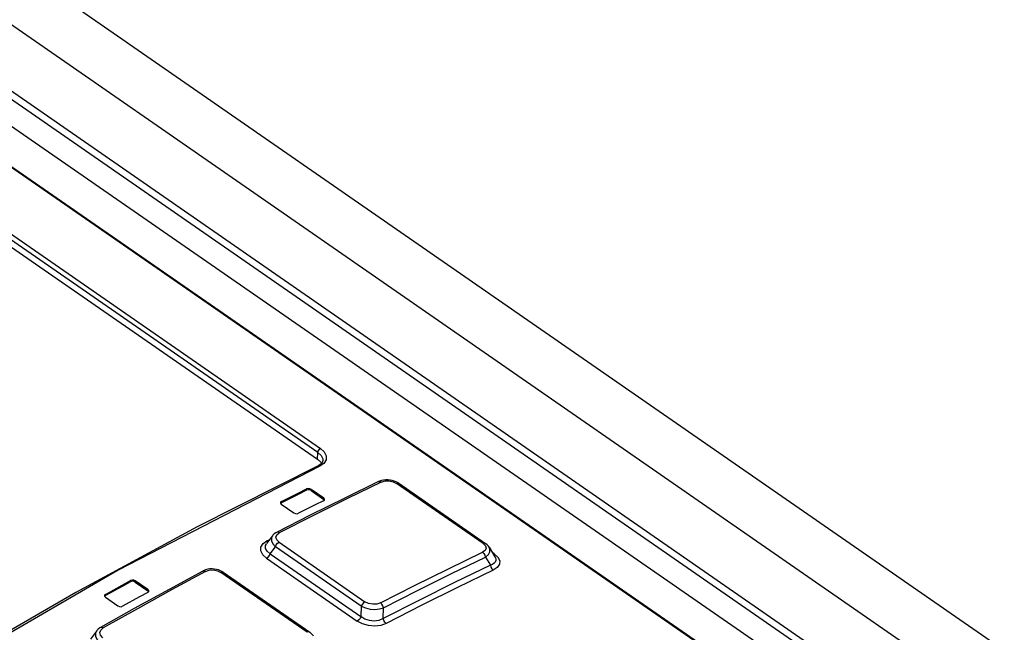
# Model space of a CAD drawing. Extents: x 0 to 594, y 0 to 420.
# Tile 41 of 58: x 509.75 to 515.69, y 135.62 to 139.32. Entities that reach past the tile are written whole.
import ezdxf

# ---------------------------------------------------------------- set-up
doc = ezdxf.new("R2010")
doc.units = 0
doc.header["$LTSCALE"] = 32.67
doc.layers.get('0').update_dxf_attribs({"linetype": 'CONTINUOUS'})

msp = doc.modelspace()

# ---------------------------------------------------------------- linework, layer by layer
at = {"color": 7, "linetype": 'CONTINUOUS'}
for p, q in [((509.7867, 139.6095), (540.7216, 118.1576)), ((508.9183, 139.3854), (517.9532, 133.1201)), ((508.7745, 139.3217), (517.8095, 133.0564)), ((508.5443, 139.2386), (517.3241, 133.1503)), ((509.0781, 138.3812), (511.5472, 136.669)), ((511.5472, 136.669), (511.5668, 136.6508)), ((511.5545, 136.6311), (511.5508, 136.6292)), ((511.5631, 136.6365), (511.5545, 136.6311)), ((511.5668, 136.6508), (511.5706, 136.6431)), ((511.9209, 136.5362), (511.9161, 136.534)), ((511.9332, 136.5405), (511.9209, 136.5362)), ((512.0328, 136.527), (512.0215, 136.5331)), ((512.0374, 136.524), (512.0328, 136.527)), ((512.0374, 136.524), (512.5601, 136.1615)), ((511.5088, 136.4799), (511.5847, 136.4272)), ((511.585, 136.435), (511.5091, 136.4876)), ((511.3235, 136.407), (511.324, 136.4038)), ((511.324, 136.4038), (511.329, 136.398)), ((511.3293, 136.4071), (511.3248, 136.403)), ((511.329, 136.398), (511.4049, 136.3454)), ((511.5844, 136.4183), (511.5898, 136.4232)), ((511.589, 136.4223), (511.5847, 136.4272)), ((511.5898, 136.4232), (511.5905, 136.4261)), ((511.504, 136.3312), (511.301, 136.2281)), ((511.2754, 136.2072), (511.2404, 136.16)), ((512.5827, 136.1382), (512.6173, 136.0804)), ((512.5599, 136.0786), (512.5896, 136.029)), ((510.8605, 135.9967), (510.856, 135.9944)), ((510.8728, 136.0016), (510.8605, 135.9967)), ((510.9794, 135.9871), (511.5005, 135.6257)), ((510.4485, 135.9283), (510.5243, 135.8757)), ((510.5247, 135.8834), (510.4488, 135.936)), ((510.2627, 135.8455), (510.2633, 135.8422)), ((510.2685, 135.8462), (510.2638, 135.8415)), ((510.524, 135.8659), (510.5294, 135.8712)), ((510.529, 135.8702), (510.5243, 135.8757)), ((510.5294, 135.8712), (510.5302, 135.8743)), ((510.2633, 135.8422), (510.2682, 135.8363)), ((510.2682, 135.8363), (510.3441, 135.7837)), ((510.4427, 135.7683), (510.2393, 135.6538)), ((511.943, 135.7074), (511.9454, 135.7728)), ((510.2148, 135.6326), (510.179, 135.5838))]:
    msp.add_line(p, q, dxfattribs=at)
at = {"color": 9, "linetype": 'CONTINUOUS'}
for p, q in [((509.3563, 139.5318), (540.4261, 117.9863)), ((509.0172, 139.3662), (540.1114, 117.8039)), ((517.315, 133.1501), (508.5352, 139.2385)), ((511.549, 136.7101), (509.0799, 138.4223)), ((509.0965, 138.4469), (511.5656, 136.7347)), ((511.5472, 136.669), (511.549, 136.7101)), ((512.5461, 136.1611), (512.0234, 136.5236)), ((511.4806, 136.4823), (511.4809, 136.4901)), ((511.5091, 136.4876), (511.5088, 136.4799)), ((511.3296, 136.4148), (511.3293, 136.4071)), ((511.5847, 136.4272), (511.585, 136.435)), ((511.3022, 136.2135), (511.317, 136.2252)), ((511.2189, 136.1598), (511.2422, 136.1765)), ((511.2422, 136.1765), (511.2591, 136.1851)), ((511.2501, 136.1731), (511.2422, 136.1766)), ((511.2626, 136.0991), (511.2937, 136.1409)), ((511.8113, 135.7819), (511.2937, 136.1409)), ((511.316, 136.1687), (511.8337, 135.8097)), ((511.2626, 136.0991), (511.809, 135.7202)), ((512.6136, 136.098), (512.602, 136.1061)), ((512.6136, 136.098), (512.6078, 136.0964)), ((511.2402, 136.0713), (511.7866, 135.6925)), ((511.4854, 135.6247), (510.9643, 135.9861)), ((510.4202, 135.93), (510.4206, 135.9377)), ((510.4488, 135.936), (510.4485, 135.9283)), ((510.2689, 135.8539), (510.2685, 135.8462)), ((510.5243, 135.8757), (510.5247, 135.8834)), ((511.8113, 135.7819), (511.809, 135.7202)), ((510.2401, 135.638), (510.2554, 135.6509))]:
    msp.add_line(p, q, dxfattribs=at)
for points in [[(511.549, 136.7101), (511.5506, 136.7172), (511.5545, 136.7246), (511.5597, 136.7306), (511.5656, 136.7347)], [(511.5656, 136.7347), (511.5885, 136.7135), (511.6003, 136.6897), (511.5994, 136.6657), (511.5859, 136.6442), (511.5615, 136.6273)], [(511.549, 136.7101), (511.5686, 136.6921), (511.5785, 136.6722), (511.5795, 136.6619)], [(511.5615, 136.6273), (510.345, 135.999), (509.1227, 135.2907), (507.8992, 134.5049)], [(511.5615, 136.6273), (511.5542, 136.63), (511.5508, 136.6292)], [(511.932, 136.5312), (511.7274, 136.4316), (511.5224, 136.3296), (511.317, 136.2252)], [(511.9161, 136.534), (511.9236, 136.5349), (511.9321, 136.5312)], [(511.932, 136.5312), (511.9552, 136.5381), (511.9798, 136.5388), (512.0031, 136.5337), (512.0234, 136.5236)], [(512.0234, 136.5236), (512.0311, 136.5257), (512.0374, 136.524)], [(511.2753, 136.207), (511.2695, 136.1954), (511.269, 136.1775), (511.2772, 136.1589), (511.2937, 136.1409)], [(511.316, 136.1687), (511.3012, 136.1835), (511.2966, 136.1991), (511.3022, 136.2135)], [(511.3171, 136.2253), (511.3089, 136.229), (511.301, 136.2281)], [(511.2402, 136.0713), (511.2169, 136.0928), (511.2054, 136.116), (511.2061, 136.139), (511.2189, 136.1598)], [(511.2626, 136.0991), (511.2429, 136.1143), (511.2336, 136.131), (511.2342, 136.1485), (511.2402, 136.1597)], [(511.2937, 136.1409), (511.2989, 136.152), (511.3069, 136.1619), (511.316, 136.1687)], [(512.5461, 136.1611), (512.56, 136.1473), (512.5639, 136.133), (512.5582, 136.1195), (512.5423, 136.1079)], [(512.5601, 136.1615), (512.5537, 136.1632), (512.5461, 136.1611)], [(511.2402, 136.0713), (511.2494, 136.0781), (511.2573, 136.088), (511.2626, 136.0991)], [(511.9274, 135.8019), (512.1328, 135.9063), (512.3378, 136.0083), (512.5423, 136.1079)], [(512.5425, 136.108), (512.5503, 136.1004), (512.5565, 136.0901), (512.5599, 136.0786)], [(512.5599, 136.0786), (512.5775, 136.0937), (512.5867, 136.1102), (512.5873, 136.1272), (512.5829, 136.138)], [(512.6136, 136.098), (512.6356, 136.0777), (512.646, 136.0564), (512.6445, 136.0352), (512.6315, 136.016), (512.607, 135.9996)], [(511.9454, 135.7728), (512.1505, 135.8771), (512.3554, 135.979), (512.5599, 136.0786)], [(512.6174, 136.0803), (512.6203, 136.0747), (512.6226, 136.0657), (512.6222, 136.0572), (512.619, 136.0491), (512.6126, 136.0415), (512.6029, 136.0347), (512.5896, 136.029)], [(512.5896, 136.029), (512.593, 136.0176), (512.5991, 136.0072), (512.607, 135.9996)], [(510.872, 135.9916), (510.6667, 135.8803), (510.4611, 135.7668), (510.2554, 135.6509)], [(510.856, 135.9944), (510.8636, 135.9954), (510.8721, 135.9916)], [(510.872, 135.9916), (510.8949, 135.9995), (510.9196, 136.0009), (510.9434, 135.9963), (510.9643, 135.9861)], [(510.9643, 135.9861), (510.9724, 135.9887), (510.9794, 135.9871)], [(512.607, 135.9996), (512.3919, 135.895), (512.1765, 135.7879), (511.9608, 135.6782)], [(511.8337, 135.8097), (511.8245, 135.8029), (511.8166, 135.7931), (511.8113, 135.7819)], [(511.9274, 135.8019), (511.9052, 135.7948), (511.8804, 135.7938), (511.8557, 135.7989), (511.8337, 135.8097)], [(511.9454, 135.7728), (511.9419, 135.7841), (511.9356, 135.7944), (511.9276, 135.802)], [(511.8113, 135.7819), (511.8359, 135.7716), (511.8639, 135.7652), (511.8934, 135.7633), (511.9211, 135.7659), (511.9454, 135.7728)], [(511.809, 135.7202), (511.8037, 135.7091), (511.7958, 135.6992), (511.7866, 135.6925)], [(511.9608, 135.6782), (511.9287, 135.6667), (511.8922, 135.6624), (511.8543, 135.6655), (511.8182, 135.6757), (511.7866, 135.6925)], [(511.943, 135.7074), (511.9176, 135.6965), (511.8898, 135.6925), (511.8605, 135.6954), (511.8335, 135.7046), (511.809, 135.7202)], [(511.9608, 135.6782), (511.9528, 135.6859), (511.9466, 135.6961), (511.943, 135.7074)], [(510.2146, 135.6324), (510.2084, 135.6199), (510.2079, 135.6015), (510.2159, 135.5829), (510.232, 135.5651)], [(510.2533, 135.5923), (510.2387, 135.6071), (510.2344, 135.6229), (510.2401, 135.638)], [(510.2554, 135.651), (510.2472, 135.6547), (510.24, 135.6541), (510.2393, 135.6538)], [(511.5005, 135.6257), (511.4935, 135.6273), (511.4854, 135.6247)]]:
    msp.add_lwpolyline(points, dxfattribs=at)
at = {"color": 7, "linetype": 'CONTINUOUS'}
for points in [[(511.5508, 136.6292), (510.8218, 136.2619), (510.0901, 135.8655), (509.3567, 135.4405), (508.6226, 134.9874)], [(511.5795, 136.6619), (511.5783, 136.6554), (511.5752, 136.6489), (511.5701, 136.6425), (511.5631, 136.6365)], [(511.9161, 136.534), (511.7131, 136.4352), (511.504, 136.3312)], [(512.0215, 136.5331), (512.0096, 136.5379), (511.9973, 136.5414), (511.9846, 136.5438), (511.9718, 136.5449), (511.9588, 136.5447), (511.9459, 136.5433), (511.9332, 136.5405)], [(511.4806, 136.4823), (511.4302, 136.4574), (511.3293, 136.4071)], [(511.3296, 136.4148), (511.4305, 136.4651), (511.4809, 136.4901)], [(511.5088, 136.4799), (511.5001, 136.4837), (511.4895, 136.4846), (511.4806, 136.4823)], [(511.5091, 136.4876), (511.5002, 136.4915), (511.4901, 136.4923), (511.4809, 136.4901)], [(511.3296, 136.4148), (511.3242, 136.4099), (511.3235, 136.407)], [(511.5844, 136.4183), (511.534, 136.3934), (511.4331, 136.3431)], [(511.5905, 136.4261), (511.59, 136.4292), (511.585, 136.435)], [(511.4049, 136.3454), (511.4138, 136.3416), (511.4239, 136.3407), (511.4331, 136.3431)], [(511.301, 136.2281), (511.2962, 136.2254), (511.2861, 136.2183), (511.2779, 136.2102), (511.2753, 136.207)], [(512.5829, 136.138), (512.5785, 136.1444), (512.5714, 136.1522), (512.563, 136.1594), (512.5601, 136.1615)], [(512.5896, 136.029), (512.3744, 135.9244), (512.1588, 135.8172), (511.943, 135.7074)], [(510.856, 135.9944), (510.6523, 135.8841), (510.4427, 135.7683)], [(510.9631, 135.9964), (510.9508, 136.0011), (510.9381, 136.0046), (510.9251, 136.0067), (510.9119, 136.0075), (510.8987, 136.0069), (510.8856, 136.005), (510.8728, 136.0016)], [(510.9794, 135.9871), (510.9747, 135.9902), (510.9631, 135.9964)], [(510.4202, 135.93), (510.3697, 135.9022), (510.2685, 135.8462)], [(510.2689, 135.8539), (510.37, 135.9099), (510.4206, 135.9377)], [(510.4485, 135.9283), (510.4397, 135.932), (510.4293, 135.9326), (510.4202, 135.93)], [(510.4488, 135.936), (510.44, 135.9398), (510.4297, 135.9404), (510.4206, 135.9377)], [(510.2689, 135.8539), (510.2635, 135.8486), (510.2627, 135.8455)], [(510.524, 135.8659), (510.4735, 135.8381), (510.3723, 135.7821)], [(510.5302, 135.8743), (510.5297, 135.8775), (510.5247, 135.8834)], [(510.3441, 135.7837), (510.353, 135.78), (510.3632, 135.7794), (510.3723, 135.7821)], [(510.2393, 135.6538), (510.2347, 135.651), (510.225, 135.6436), (510.217, 135.6354), (510.2146, 135.6324)], [(511.5235, 135.602), (511.5216, 135.6049), (511.5141, 135.6142), (511.5047, 135.6226), (511.5005, 135.6257)]]:
    msp.add_lwpolyline(points, dxfattribs=at)

doc.saveas('drawing.dxf')
